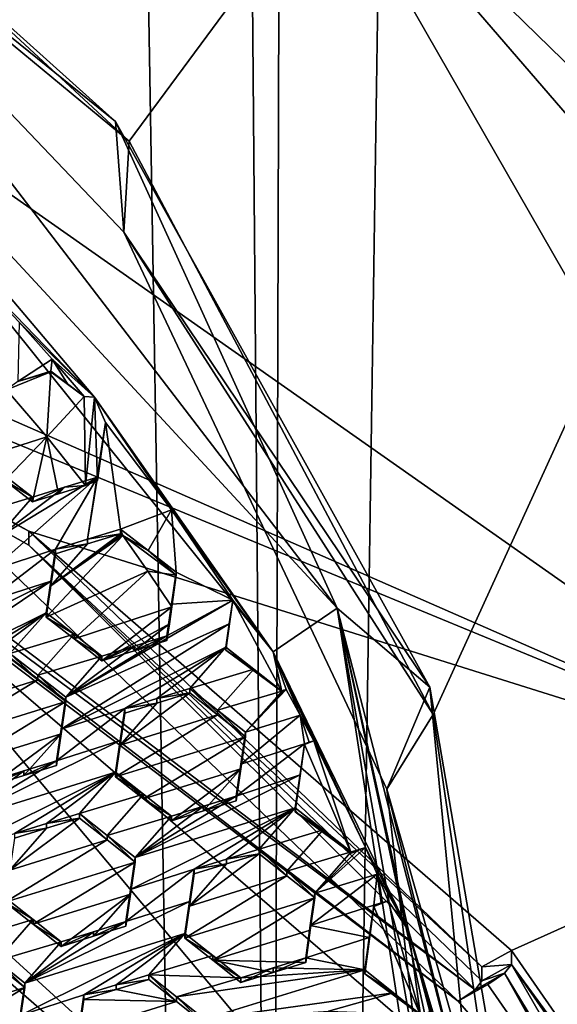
# Model space of a CAD drawing. Header units: metres. Extents: x -28 to 28, y -243 to 28.
# Tile 101 of 147: x 5.58 to 7.57, y -219.54 to -215.9. Entities that reach past the tile are written whole.
import ezdxf

# ---------------------------------------------------------------- set-up
doc = ezdxf.new("R2010")
doc.units = ezdxf.units.M
doc.layers.add('solid_10661043', color=7, linetype='CONTINUOUS')

msp = doc.modelspace()

# ---------------------------------------------------------------- linework, layer by layer
at = {"layer": 'solid_10661043'}
for points in [[(8.794792, -239.851074, 149.604797), (10.953245, -30.718777, 120.17012), (7.077552, -32.296108, 120.462379)], [(6.610481, -235.649948, 145.324188), (4.892302, -33.362179, 116.91967), (9.646918, -31.805536, 116.612808)], [(7.845077, -235.373337, 145.262558), (6.610481, -235.649948, 145.324188), (9.646918, -31.805536, 116.612808)], [(6.468189, -240.147827, 149.682373), (7.077552, -32.296108, 120.462379), (2.982663, -33.177189, 120.627808)], [(6.468189, -240.147827, 149.682373), (8.794792, -239.851074, 149.604797), (7.077552, -32.296108, 120.462379)], [(0, -240.141998, 149.723801), (6.468189, -240.147827, 149.682373), (2.982663, -33.177189, 120.627808)], [(6.610481, -235.649948, 145.324188), (3.305357, -235.757614, 145.381073), (4.892302, -33.362179, 116.91967)], [(5.708911, -53.593536, 99.810516), (10.023762, -216.251022, 124.748093), (5.645588, -212.603287, 123.56472)], [(10.576831, -150.320694, 115.010696), (10.023762, -216.251022, 124.748093), (5.708911, -53.593536, 99.810516)], [(5.986738, -216.350266, 134.333282), (11.453786, -208.963531, 132.502228), (4.209342, -214.705322, 133.84433)], [(7.110388, -218.467346, 134.931015), (11.453786, -208.963531, 132.502228), (5.986738, -216.350266, 134.333282)], [(7.458569, -220.826752, 135.572647), (11.453786, -208.963531, 132.502228), (7.110388, -218.467346, 134.931015)], [(7.458569, -220.826752, 135.572647), (11.355526, -223.03804, 136.270813), (11.453786, -208.963531, 132.502228)], [(4.424427, -212.05835, 129.854935), (4.42454, -211.786636, 130.869171), (9.322083, -216.100998, 132.025192)], [(9.322083, -216.100998, 132.025192), (4.42454, -211.786636, 130.869171), (6.759584, -212.236908, 130.989807)], [(9.081252, -215.989319, 127.440056), (3.468608, -212.050461, 126.384644), (5.826466, -212.550537, 126.774422)], [(3.468616, -212.348114, 125.273827), (3.468608, -212.050461, 126.384644), (9.081252, -215.989319, 127.440056)], [(4.424427, -212.05835, 129.854935), (9.322083, -216.100998, 132.025192), (9.322107, -216.372803, 131.010986)], [(4.424427, -212.05835, 129.854935), (9.322107, -216.372803, 131.010986), (9.081248, -215.122284, 130.675903)], [(9.959292, -216.189377, 129.969238), (6.759584, -212.236908, 130.989807), (5.75, -212.12352, 128.879807)], [(9.959292, -216.189377, 129.969238), (5.75, -212.12352, 128.879807), (9.081252, -215.32933, 129.903168)], [(9.322083, -216.100998, 132.025192), (6.759584, -212.236908, 130.989807), (10.937171, -217.791, 132.478027)], [(9.959292, -216.189377, 129.969238), (10.937171, -217.791, 132.478027), (6.759584, -212.236908, 130.989807)], [(3.468616, -212.348114, 125.273827), (9.081252, -215.989319, 127.440056), (9.081239, -216.286957, 126.329239)], [(3.468616, -212.348114, 125.273827), (9.081239, -216.286957, 126.329239), (9.655572, -215.883743, 126.221199)], [(10.091736, -216.670471, 127.878349), (5.826466, -212.550537, 126.774422), (7.053384, -213.010803, 126.538437)], [(9.081252, -215.989319, 127.440056), (5.826466, -212.550537, 126.774422), (10.091736, -216.670471, 127.878349)], [(7.200444, -212.815521, 126.486107), (5.645588, -212.603287, 123.56472), (10.023762, -216.251022, 124.748093)], [(11.412658, -218.80632, 128.091339), (7.053384, -213.010803, 126.538437), (7.200444, -212.815521, 126.486107)], [(7.200444, -212.815521, 126.486107), (10.023762, -216.251022, 124.748093), (10.395082, -216.788528, 124.908409)], [(7.200444, -212.815521, 126.486107), (10.395082, -216.788528, 124.908409), (10.740769, -217.352692, 125.08474)], [(7.200444, -212.815521, 126.486107), (10.740769, -217.352692, 125.08474), (11.650452, -218.731781, 128.071365)], [(11.412658, -218.80632, 128.091339), (7.200444, -212.815521, 126.486107), (11.650452, -218.731781, 128.071365)], [(10.091736, -216.670471, 127.878349), (7.053384, -213.010803, 126.538437), (11.412658, -218.80632, 128.091339)], [(4.138217, -214.664032, 133.710709), (3.987878, -215.088058, 131.753784), (6.754847, -218.075455, 132.554245)], [(4.138217, -214.664032, 133.710709), (6.754847, -218.075455, 132.554245), (5.935833, -216.277802, 134.143127)], [(4.377409, -215.020432, 133.923828), (4.138217, -214.664032, 133.710709), (5.935833, -216.277802, 134.143127)], [(5.986738, -216.350266, 134.333282), (4.209342, -214.705322, 133.84433), (4.377409, -215.020432, 133.923828)], [(6.575505, -215.061996, 117.909462), (8.696965, -218.756607, 118.191132), (3.321803, -214.984421, 117.180382)], [(3.605642, -216.5271, 117.593735), (3.321803, -214.984421, 117.180382), (8.696965, -218.756607, 118.191132)], [(5.967369, -216.686325, 134.406662), (4.377409, -215.020432, 133.923828), (5.935833, -216.277802, 134.143127)], [(5.986738, -216.350266, 134.333282), (4.377409, -215.020432, 133.923828), (5.967369, -216.686325, 134.406662)], [(6.575505, -215.061996, 117.909462), (10.975, -220.152939, 119.273575), (8.696965, -218.756607, 118.191132)], [(10.975, -219.346497, 122.283249), (10.975, -220.152939, 119.273575), (6.575505, -215.061996, 117.909462)], [(9.655572, -215.883743, 126.221199), (10.975, -219.346497, 122.283249), (6.575505, -215.061996, 117.909462)], [(6.518949, -218.236649, 130.216309), (6.754847, -218.075455, 132.554245), (3.987878, -215.088058, 131.753784)], [(5.858531, -217.295685, 129.964172), (6.518949, -218.236649, 130.216309), (3.987878, -215.088058, 131.753784)], [(5.053847, -216.46611, 129.741898), (5.858531, -217.295685, 129.964172), (3.987878, -215.088058, 131.753784)], [(5.935833, -216.277802, 134.143127), (6.754847, -218.075455, 132.554245), (7.098186, -218.366501, 134.702789)], [(5.967369, -216.686325, 134.406662), (5.935833, -216.277802, 134.143127), (7.098186, -218.366501, 134.702789)], [(7.110388, -218.467346, 134.931015), (5.986738, -216.350266, 134.333282), (5.967369, -216.686325, 134.406662)], [(5.580078, -217.019516, 129.890182), (5.858531, -217.295685, 129.964172), (5.053847, -216.46611, 129.741898)], [(3.605642, -216.5271, 117.593735), (8.696965, -218.756607, 118.191132), (3.572993, -216.644791, 117.625275)], [(5.615824, -217.790649, 117.932304), (3.572993, -216.644791, 117.625275), (8.696965, -218.756607, 118.191132)], [(5.615824, -217.790649, 117.932304), (3.572993, -216.696548, 117.432091), (3.572993, -216.644791, 117.625275)], [(7.264961, -219.484268, 118.106041), (3.565389, -216.742218, 117.371307), (3.572993, -216.696548, 117.432091)], [(5.615824, -217.842407, 117.73912), (7.264961, -219.484268, 118.106041), (3.572993, -216.696548, 117.432091)], [(5.615824, -217.790649, 117.932304), (5.615824, -217.842407, 117.73912), (3.572993, -216.696548, 117.432091)], [(6.938921, -218.743362, 134.979431), (5.967369, -216.686325, 134.406662), (7.098186, -218.366501, 134.702789)], [(7.110388, -218.467346, 134.931015), (5.967369, -216.686325, 134.406662), (6.938921, -218.743362, 134.979431)], [(5.554948, -217.944916, 117.663063), (3.565389, -216.742218, 117.371307), (7.202985, -219.526459, 118.08683)], [(7.264961, -219.484268, 118.106041), (7.202985, -219.526459, 118.08683), (3.565389, -216.742218, 117.371307)], [(5.701921, -217.155045, 129.926498), (5.580078, -217.019516, 129.890182), (5.575422, -217.237854, 130.002838)], [(5.701921, -217.155045, 129.926498), (5.858531, -217.295685, 129.964172), (5.580078, -217.019516, 129.890182)], [(5.701921, -217.155045, 129.926498), (5.575422, -217.237854, 130.002838), (5.697547, -217.199585, 129.950211)], [(5.701921, -217.155045, 129.926498), (5.697547, -217.199585, 129.950211), (5.758904, -217.24649, 129.957016)], [(5.701921, -217.155045, 129.926498), (5.820237, -217.293457, 129.963577), (5.858531, -217.295685, 129.964172)], [(5.701921, -217.155045, 129.926498), (5.758904, -217.24649, 129.957016), (5.820237, -217.293457, 129.963577)], [(5.697547, -217.20253, 129.939209), (5.532926, -217.268387, 129.956863), (5.681846, -217.442947, 130.003632)], [(5.575422, -217.237854, 130.002838), (5.532926, -217.268387, 129.956863), (5.697547, -217.20253, 129.939209)], [(5.575422, -217.237854, 130.002838), (5.697547, -217.20253, 129.939209), (5.697547, -217.199585, 129.950211)], [(5.697547, -217.20253, 129.939209), (5.681846, -217.442947, 130.003632), (5.820237, -217.293457, 129.963577)], [(5.820237, -217.293457, 129.963577), (5.758904, -217.24649, 129.957016), (5.697547, -217.199585, 129.950211)], [(5.697547, -217.20253, 129.939209), (5.820237, -217.293457, 129.963577), (5.697547, -217.199585, 129.950211)], [(5.681846, -217.442947, 130.003632), (5.532926, -217.268387, 129.956863), (5.423604, -217.524704, 130.116211)], [(5.820237, -217.293457, 129.963577), (5.681846, -217.442947, 130.003632), (5.824865, -217.62207, 130.051636)], [(5.820237, -217.293457, 129.963577), (5.824865, -217.62207, 130.051636), (5.858531, -217.295685, 129.964172)], [(5.869755, -217.604111, 130.046814), (5.858531, -217.295685, 129.964172), (5.824865, -217.62207, 130.051636)], [(6.143554, -217.711517, 130.075592), (6.518949, -218.236649, 130.216309), (5.858531, -217.295685, 129.964172)], [(5.898988, -217.389618, 129.989349), (5.858531, -217.295685, 129.964172), (5.869755, -217.604111, 130.046814)], [(5.898988, -217.389618, 129.989349), (6.143554, -217.711517, 130.075592), (5.858531, -217.295685, 129.964172)], [(5.898988, -217.389618, 129.989349), (5.869755, -217.590851, 130.096298), (5.832081, -217.820847, 130.218246)], [(5.898988, -217.389618, 129.989349), (5.832081, -217.820847, 130.218246), (5.953945, -217.782928, 130.16478)], [(5.884278, -217.490845, 130.043304), (5.869755, -217.590851, 130.096298), (5.898988, -217.389618, 129.989349)], [(5.884278, -217.490845, 130.043304), (5.898988, -217.389618, 129.989349), (5.869755, -217.604111, 130.046814)], [(5.898988, -217.389618, 129.989349), (5.953945, -217.782928, 130.16478), (6.143554, -217.711517, 130.075592)], [(5.681846, -217.442947, 130.003632), (5.423604, -217.524704, 130.116211), (5.526693, -217.603729, 130.126907)], [(5.681846, -217.442947, 130.003632), (5.526693, -217.603729, 130.126907), (5.629724, -217.682892, 130.136902)], [(5.725963, -217.652893, 130.094864), (5.681846, -217.442947, 130.003632), (5.629724, -217.682892, 130.136902)], [(5.725963, -217.652893, 130.094864), (5.824865, -217.62207, 130.051636), (5.681846, -217.442947, 130.003632)], [(5.884278, -217.490845, 130.043304), (5.869755, -217.604111, 130.046814), (5.869755, -217.590851, 130.096298)], [(5.392762, -217.737228, 130.303009), (5.629724, -217.66571, 130.201019), (5.526693, -217.586548, 130.190994)], [(5.478713, -217.934219, 130.37468), (5.713914, -217.857635, 130.270065), (5.869755, -217.590851, 130.096298)], [(5.478713, -217.934219, 130.37468), (5.869755, -217.590851, 130.096298), (5.495796, -217.816483, 130.312698)], [(5.495796, -217.816483, 130.312698), (5.869755, -217.590851, 130.096298), (5.747751, -217.628891, 130.149551)], [(5.526693, -217.603729, 130.126907), (5.526693, -217.586548, 130.190994), (5.629724, -217.66571, 130.201019)], [(5.629724, -217.682892, 130.136902), (5.526693, -217.603729, 130.126907), (5.629724, -217.66571, 130.201019)], [(5.832081, -217.820847, 130.218246), (5.869755, -217.590851, 130.096298), (5.713914, -217.857635, 130.270065)], [(5.747751, -217.628891, 130.149551), (5.869755, -217.590851, 130.096298), (5.824865, -217.62207, 130.051636)], [(5.869755, -217.604111, 130.046814), (5.824865, -217.62207, 130.051636), (5.869755, -217.590851, 130.096298)], [(5.495796, -217.816483, 130.312698), (5.747751, -217.628891, 130.149551), (5.629724, -217.66571, 130.201019)], [(5.747751, -217.628891, 130.149551), (5.629724, -217.682892, 130.136902), (5.629724, -217.66571, 130.201019)], [(5.747751, -217.628891, 130.149551), (5.725963, -217.652893, 130.094864), (5.629724, -217.682892, 130.136902)], [(5.747751, -217.628891, 130.149551), (5.824865, -217.62207, 130.051636), (5.725963, -217.652893, 130.094864)], [(5.392762, -217.737228, 130.303009), (5.495796, -217.816483, 130.312698), (5.629724, -217.66571, 130.201019)], [(6.143554, -217.711517, 130.075592), (5.953945, -217.782928, 130.16478), (6.056994, -217.862686, 130.172607)], [(6.143554, -217.711517, 130.075592), (6.056994, -217.862686, 130.172607), (6.160064, -217.942642, 130.179794)], [(6.143554, -217.711517, 130.075592), (6.369316, -218.04599, 130.165222), (6.518949, -218.236649, 130.216309)], [(6.143554, -217.711517, 130.075592), (6.160064, -217.942642, 130.179794), (6.369316, -218.04599, 130.165222)], [(8.294498, -221.862122, 118.712669), (4.587154, -218.484985, 116.326553), (4.838903, -217.740219, 117.608215)], [(4.838903, -217.740219, 117.608215), (7.202985, -219.526459, 118.08683), (8.010734, -220.470184, 118.339706)], [(8.294498, -221.862122, 118.712669), (4.838903, -217.740219, 117.608215), (8.010734, -220.470184, 118.339706)], [(4.838903, -217.740219, 117.608215), (5.554948, -217.944916, 117.663063), (7.202985, -219.526459, 118.08683)], [(7.39965, -219.339142, 118.347221), (5.615824, -217.790649, 117.932304), (8.696965, -218.756607, 118.191132)], [(7.290402, -219.40007, 118.363548), (5.615824, -217.842407, 117.73912), (5.615824, -217.790649, 117.932304)], [(7.39965, -219.339142, 118.347221), (7.290402, -219.40007, 118.363548), (5.615824, -217.790649, 117.932304)], [(5.953945, -217.80014, 130.10051), (5.832096, -217.838043, 130.154068), (5.696841, -217.99263, 130.267349)], [(5.958469, -217.803635, 130.100861), (5.953945, -217.80014, 130.10051), (5.696841, -217.99263, 130.267349)], [(5.953945, -217.782928, 130.16478), (5.832081, -217.820847, 130.218246), (5.953945, -217.80014, 130.10051)], [(5.832081, -217.820847, 130.218246), (5.832096, -217.838043, 130.154068), (5.953945, -217.80014, 130.10051)], [(5.953945, -217.782928, 130.16478), (5.958469, -217.803635, 130.100861), (5.962994, -217.807144, 130.101227)], [(6.056994, -217.862686, 130.172607), (5.953945, -217.782928, 130.16478), (5.962994, -217.807144, 130.101227)], [(5.953945, -217.782928, 130.16478), (5.953945, -217.80014, 130.10051), (5.958469, -217.803635, 130.100861)], [(-5.242968, -219.076813, 116.413437), (-2.986201, -217.817337, 116.075958), (6.472847, -220.265549, 116.731956)], [(-2.986201, -217.817337, 116.075958), (4.536256, -218.580582, 116.280472), (6.472847, -220.265549, 116.731956)], [(5.680003, -218.108932, 130.327454), (6.055059, -217.937943, 130.136261), (5.962994, -217.807144, 130.101227)], [(5.696841, -217.99263, 130.267349), (5.680003, -218.108932, 130.327454), (5.962994, -217.807144, 130.101227)], [(5.958469, -217.803635, 130.100861), (5.696841, -217.99263, 130.267349), (5.962994, -217.807144, 130.101227)], [(5.832096, -217.838043, 130.154068), (5.713914, -217.874817, 130.205978), (5.696841, -217.99263, 130.267349)], [(5.832081, -217.820847, 130.218246), (5.713914, -217.857635, 130.270065), (5.832096, -217.838043, 130.154068)], [(5.713914, -217.857635, 130.270065), (5.713914, -217.874817, 130.205978), (5.832096, -217.838043, 130.154068)], [(6.160064, -217.953201, 130.14035), (5.962994, -217.807144, 130.101227), (6.055059, -217.937943, 130.136261)], [(6.056994, -217.862686, 130.172607), (5.962994, -217.807144, 130.101227), (6.160064, -217.953201, 130.14035)], [(5.696841, -217.975479, 130.33136), (5.713914, -217.857635, 130.270065), (5.461884, -218.050293, 130.435349)], [(5.478713, -217.934219, 130.37468), (5.461884, -218.050293, 130.435349), (5.713914, -217.857635, 130.270065)], [(5.615824, -217.842407, 117.73912), (7.290402, -219.451828, 118.170364), (7.264961, -219.484268, 118.106041)], [(7.290402, -219.40007, 118.363548), (7.290402, -219.451828, 118.170364), (5.615824, -217.842407, 117.73912)], [(5.696841, -217.975479, 130.33136), (5.713914, -217.874817, 130.205978), (5.713914, -217.857635, 130.270065)], [(5.696841, -217.975479, 130.33136), (5.696841, -217.99263, 130.267349), (5.713914, -217.874817, 130.205978)], [(6.056994, -217.862686, 130.172607), (6.160064, -217.953201, 130.14035), (6.160064, -217.942642, 130.179794)], [(5.680003, -218.108932, 130.327454), (5.783038, -218.188904, 130.334473), (6.055059, -217.937943, 130.136261)], [(5.783038, -218.188904, 130.334473), (6.14405, -218.070709, 130.171844), (6.055059, -217.937943, 130.136261)], [(6.160064, -217.953201, 130.14035), (6.055059, -217.937943, 130.136261), (6.14405, -218.070709, 130.171844)], [(6.143014, -218.060654, 130.239731), (6.160064, -217.942642, 130.179794), (6.14405, -218.070709, 130.171844)], [(6.369316, -218.04599, 130.165222), (6.160064, -217.942642, 130.179794), (6.143014, -218.060654, 130.239731)], [(6.160064, -217.942642, 130.179794), (6.160064, -217.953201, 130.14035), (6.14405, -218.070709, 130.171844)], [(5.696841, -217.975479, 130.33136), (5.087926, -218.27594, 130.651703), (5.070844, -218.393906, 130.712784)], [(5.696841, -217.975479, 130.33136), (5.070844, -218.393906, 130.712784), (5.680003, -218.091797, 130.391403)], [(5.696841, -217.975479, 130.33136), (5.461884, -218.050293, 130.435349), (5.087926, -218.27594, 130.651703)], [(5.696841, -217.975479, 130.33136), (5.680003, -218.091797, 130.391403), (5.696841, -217.99263, 130.267349)], [(5.680003, -218.091797, 130.391403), (5.680003, -218.108932, 130.327454), (5.696841, -217.99263, 130.267349)], [(6.369316, -218.04599, 130.165222), (6.126153, -218.177475, 130.298584), (5.752194, -218.403275, 130.514435)], [(6.356746, -218.133148, 130.208847), (6.369316, -218.04599, 130.165222), (5.752194, -218.403275, 130.514435)], [(6.369316, -218.04599, 130.165222), (6.143014, -218.060654, 130.239731), (6.126153, -218.177475, 130.298584)], [(6.369316, -218.04599, 130.165222), (6.344271, -218.219711, 130.251892), (6.344271, -218.229752, 130.214462)], [(6.356746, -218.133148, 130.208847), (6.344271, -218.219711, 130.251892), (6.369316, -218.04599, 130.165222)], [(6.369316, -218.04599, 130.165222), (6.344271, -218.229752, 130.214462), (6.55039, -218.382523, 130.255386)], [(6.369316, -218.04599, 130.165222), (6.55039, -218.382523, 130.255386), (6.518949, -218.236649, 130.216309)], [(5.680003, -218.091797, 130.391403), (5.070844, -218.393906, 130.712784), (5.306044, -218.317474, 130.607666)], [(5.680003, -218.091797, 130.391403), (5.306044, -218.317474, 130.607666), (5.424272, -218.280746, 130.555557)], [(5.680003, -218.091797, 130.391403), (5.424272, -218.280746, 130.555557), (5.546075, -218.242889, 130.501862)], [(5.680003, -218.091797, 130.391403), (5.546075, -218.242889, 130.501862), (5.783038, -218.171753, 130.398453)], [(5.680003, -218.091797, 130.391403), (5.783038, -218.171753, 130.398453), (5.680003, -218.108932, 130.327454)], [(5.783038, -218.188904, 130.334473), (5.886122, -218.269089, 130.34082), (6.14405, -218.070709, 130.171844)], [(6.135075, -218.132858, 130.203262), (6.14405, -218.070709, 130.171844), (5.886122, -218.269089, 130.34082)], [(6.143014, -218.060654, 130.239731), (6.126153, -218.194687, 130.234375), (6.126153, -218.177475, 130.298584)], [(6.135075, -218.132858, 130.203262), (6.126153, -218.194687, 130.234375), (6.143014, -218.060654, 130.239731)], [(6.135075, -218.132858, 130.203262), (6.143014, -218.060654, 130.239731), (6.14405, -218.070709, 130.171844)], [(6.518949, -218.236649, 130.216309), (7.018829, -219.265778, 130.492065), (6.754847, -218.075455, 132.554245)], [(7.453771, -222.621933, 131.391342), (7.453771, -222.026657, 133.612976), (6.754847, -218.075455, 132.554245)], [(7.098186, -218.366501, 134.702789), (6.754847, -218.075455, 132.554245), (7.453771, -222.026657, 133.612976)], [(7.492071, -221.485764, 131.086899), (7.453771, -222.621933, 131.391342), (6.754847, -218.075455, 132.554245)], [(7.345889, -220.357773, 130.784668), (7.492071, -221.485764, 131.086899), (6.754847, -218.075455, 132.554245)], [(7.018829, -219.265778, 130.492065), (7.345889, -220.357773, 130.784668), (6.754847, -218.075455, 132.554245)], [(5.783038, -218.171753, 130.398453), (5.783038, -218.188904, 130.334473), (5.680003, -218.108932, 130.327454)], [(5.735148, -218.521545, 130.573273), (6.344271, -218.219711, 130.251892), (6.356746, -218.133148, 130.208847)], [(5.735148, -218.521545, 130.573273), (6.356746, -218.133148, 130.208847), (5.752194, -218.403275, 130.514435)], [(6.135075, -218.132858, 130.203262), (5.886122, -218.269089, 130.34082), (6.004658, -218.232346, 130.288269)], [(6.135075, -218.132858, 130.203262), (6.004658, -218.232346, 130.288269), (6.126153, -218.194687, 130.234375)], [(5.783038, -218.171753, 130.398453), (5.546075, -218.242889, 130.501862), (5.649096, -218.322952, 130.508499)], [(5.783038, -218.171753, 130.398453), (5.649096, -218.322952, 130.508499), (5.886122, -218.251938, 130.404831)], [(6.004671, -218.215164, 130.352356), (5.752194, -218.403275, 130.514435), (6.126153, -218.177475, 130.298584)], [(5.783038, -218.171753, 130.398453), (5.886122, -218.251938, 130.404831), (5.783038, -218.188904, 130.334473)], [(5.783038, -218.188904, 130.334473), (5.886122, -218.251938, 130.404831), (5.886122, -218.269089, 130.34082)], [(6.004658, -218.232346, 130.288269), (6.004671, -218.215164, 130.352356), (6.126153, -218.177475, 130.298584)], [(6.126153, -218.194687, 130.234375), (6.004658, -218.232346, 130.288269), (6.126153, -218.177475, 130.298584)], [(5.735148, -218.521545, 130.573273), (5.970312, -218.445572, 130.467484), (6.344271, -218.219711, 130.251892)], [(5.886122, -218.251938, 130.404831), (5.752194, -218.403275, 130.514435), (6.004671, -218.215164, 130.352356)], [(5.886122, -218.269089, 130.34082), (5.886122, -218.251938, 130.404831), (6.004671, -218.215164, 130.352356)], [(6.004658, -218.232346, 130.288269), (5.886122, -218.269089, 130.34082), (6.004671, -218.215164, 130.352356)], [(6.089057, -218.408783, 130.414749), (6.344271, -218.219711, 130.251892), (5.970312, -218.445572, 130.467484)], [(6.210343, -218.371216, 130.36087), (6.344271, -218.219711, 130.251892), (6.089057, -218.408783, 130.414749)], [(6.210343, -218.371216, 130.36087), (6.446918, -218.299973, 130.256668), (6.344271, -218.219711, 130.251892)], [(6.344271, -218.229752, 130.214462), (6.344271, -218.219711, 130.251892), (6.446918, -218.299973, 130.256668)], [(6.344271, -218.229752, 130.214462), (6.446918, -218.299973, 130.256668), (6.55039, -218.381058, 130.26088)], [(6.55039, -218.382523, 130.255386), (6.344271, -218.229752, 130.214462), (6.55039, -218.381058, 130.26088)], [(6.859992, -218.959137, 130.409897), (7.018829, -219.265778, 130.492065), (6.518949, -218.236649, 130.216309)], [(6.566619, -218.376022, 130.253647), (6.518949, -218.236649, 130.216309), (6.55039, -218.382523, 130.255386)], [(6.669116, -218.565033, 130.304291), (6.859992, -218.959137, 130.409897), (6.518949, -218.236649, 130.216309)], [(6.618574, -218.470123, 130.27887), (6.669116, -218.565033, 130.304291), (6.518949, -218.236649, 130.216309)], [(6.566619, -218.376022, 130.253647), (6.618574, -218.470123, 130.27887), (6.518949, -218.236649, 130.216309)], [(5.288973, -218.452576, 130.604446), (5.649096, -218.340057, 130.444672), (5.546075, -218.259995, 130.43808)], [(5.649096, -218.340057, 130.444672), (5.546075, -218.242889, 130.501862), (5.546075, -218.259995, 130.43808)], [(5.649096, -218.322952, 130.508499), (5.546075, -218.242889, 130.501862), (5.649096, -218.340057, 130.444672)], [(5.886122, -218.251938, 130.404831), (5.649096, -218.322952, 130.508499), (5.752194, -218.403275, 130.514435)], [(6.313307, -218.451843, 130.365219), (6.446918, -218.299973, 130.256668), (6.210343, -218.371216, 130.36087)], [(6.313307, -218.451843, 130.365219), (6.55039, -218.381058, 130.26088), (6.446918, -218.299973, 130.256668)], [(5.272132, -218.569183, 130.663528), (5.752194, -218.42038, 130.450577), (5.649096, -218.340057, 130.444672)], [(5.288973, -218.452576, 130.604446), (5.272132, -218.569183, 130.663528), (5.649096, -218.340057, 130.444672)], [(5.649096, -218.322952, 130.508499), (5.649096, -218.340057, 130.444672), (5.752194, -218.42038, 130.450577)], [(5.752194, -218.403275, 130.514435), (5.649096, -218.322952, 130.508499), (5.752194, -218.42038, 130.450577)], [(6.210343, -218.388412, 130.296692), (6.210343, -218.371216, 130.36087), (6.089057, -218.408783, 130.414749)], [(6.313307, -218.469055, 130.300995), (6.210343, -218.371216, 130.36087), (6.210343, -218.388412, 130.296692)], [(6.313307, -218.469055, 130.300995), (6.313307, -218.451843, 130.365219), (6.210343, -218.371216, 130.36087)], [(6.416462, -218.532791, 130.368958), (6.55039, -218.381058, 130.26088), (6.313307, -218.451843, 130.365219)], [(6.566619, -218.376022, 130.253647), (6.416462, -218.532791, 130.368958), (6.618574, -218.470123, 130.27887)], [(6.55852, -218.37854, 130.257263), (6.416462, -218.532791, 130.368958), (6.566619, -218.376022, 130.253647)], [(6.55852, -218.37854, 130.257263), (6.55039, -218.381058, 130.26088), (6.416462, -218.532791, 130.368958)], [(6.55852, -218.37854, 130.257263), (6.566619, -218.376022, 130.253647), (6.55039, -218.382523, 130.255386)], [(6.55852, -218.37854, 130.257263), (6.55039, -218.382523, 130.255386), (6.55039, -218.381058, 130.26088)], [(6.938921, -218.743362, 134.979431), (7.098186, -218.366501, 134.702789), (7.5, -220.705841, 135.329605)], [(7.098186, -218.366501, 134.702789), (7.453771, -222.026657, 133.612976), (7.5, -220.705841, 135.329605)], [(5.272132, -218.569183, 130.663528), (5.375129, -218.64949, 130.669189), (5.752194, -218.42038, 130.450577)], [(5.375129, -218.64949, 130.669189), (5.735148, -218.538635, 130.509476), (5.752194, -218.42038, 130.450577)], [(5.752194, -218.403275, 130.514435), (5.752194, -218.42038, 130.450577), (5.735148, -218.538635, 130.509476)], [(5.735148, -218.521545, 130.573273), (5.752194, -218.403275, 130.514435), (5.735148, -218.538635, 130.509476)], [(5.953274, -218.5811, 130.461716), (6.210343, -218.388412, 130.296692), (6.089068, -218.425949, 130.350662)], [(5.953274, -218.5811, 130.461716), (6.313307, -218.469055, 130.300995), (6.210343, -218.388412, 130.296692)], [(6.089068, -218.425949, 130.350662), (6.089057, -218.408783, 130.414749), (5.970312, -218.445572, 130.467484)], [(6.089068, -218.425949, 130.350662), (6.210343, -218.388412, 130.296692), (6.089057, -218.408783, 130.414749)], [(5.953274, -218.563965, 130.52565), (5.970312, -218.445572, 130.467484), (5.718283, -218.638702, 130.630997)], [(5.735148, -218.521545, 130.573273), (5.718283, -218.638702, 130.630997), (5.970312, -218.445572, 130.467484)], [(5.953274, -218.5811, 130.461716), (6.089068, -218.425949, 130.350662), (5.970312, -218.462723, 130.403488)], [(5.953274, -218.563965, 130.52565), (5.970312, -218.462723, 130.403488), (5.970312, -218.445572, 130.467484)], [(5.970312, -218.462723, 130.403488), (6.089068, -218.425949, 130.350662), (5.970312, -218.445572, 130.467484)], [(6.416462, -218.550003, 130.304703), (6.416462, -218.532791, 130.368958), (6.313307, -218.451843, 130.365219)], [(6.313307, -218.469055, 130.300995), (6.416462, -218.550003, 130.304703), (6.313307, -218.451843, 130.365219)], [(4.587154, -218.484985, 116.326553), (7.862965, -222.392441, 117.373558), (4.536256, -218.580582, 116.280472)], [(8.294498, -221.862122, 118.712669), (7.862965, -222.392441, 117.373558), (4.587154, -218.484985, 116.326553)], [(5.9364, -218.698471, 130.51889), (6.416462, -218.550003, 130.304703), (6.313307, -218.469055, 130.300995)], [(5.953274, -218.5811, 130.461716), (5.9364, -218.698471, 130.51889), (6.313307, -218.469055, 130.300995)], [(5.953274, -218.5811, 130.461716), (5.970312, -218.462723, 130.403488), (5.953274, -218.563965, 130.52565)], [(6.399443, -218.651382, 130.425812), (6.63458, -218.575714, 130.319702), (6.618574, -218.470123, 130.27887)], [(6.399443, -218.651382, 130.425812), (6.618574, -218.470123, 130.27887), (6.416462, -218.532791, 130.368958)], [(6.618574, -218.470123, 130.27887), (6.63458, -218.575714, 130.319702), (6.651823, -218.570374, 130.312012)], [(6.618574, -218.470123, 130.27887), (6.651823, -218.570374, 130.312012), (6.669116, -218.565033, 130.304291)], [(7.458569, -220.826752, 135.572647), (7.110388, -218.467346, 134.931015), (6.938921, -218.743362, 134.979431)], [(5.735148, -218.521545, 130.573273), (5.735148, -218.538635, 130.509476), (5.718283, -218.655792, 130.567261)], [(5.735148, -218.521545, 130.573273), (5.718283, -218.655792, 130.567261), (5.718283, -218.638702, 130.630997)], [(5.953274, -218.563965, 130.52565), (5.718283, -218.638702, 130.630997), (5.344324, -218.864655, 130.846252)], [(5.953274, -218.563965, 130.52565), (5.344324, -218.864655, 130.846252), (5.9364, -218.681366, 130.582748)], [(5.375129, -218.64949, 130.669189), (5.478251, -218.730087, 130.674118), (5.735148, -218.538635, 130.509476)], [(5.478251, -218.730087, 130.674118), (5.596958, -218.693344, 130.621277), (5.735148, -218.538635, 130.509476)], [(5.596958, -218.693344, 130.621277), (5.718283, -218.655792, 130.567261), (5.735148, -218.538635, 130.509476)], [(6.03933, -218.779343, 130.522217), (6.416462, -218.550003, 130.304703), (5.9364, -218.698471, 130.51889)], [(5.953274, -218.5811, 130.461716), (5.953274, -218.563965, 130.52565), (5.9364, -218.681366, 130.582748)], [(6.399443, -218.668594, 130.361618), (6.416462, -218.550003, 130.304703), (6.03933, -218.779343, 130.522217)], [(6.399443, -218.668594, 130.361618), (6.416462, -218.532791, 130.368958), (6.416462, -218.550003, 130.304703)], [(6.399443, -218.668594, 130.361618), (6.399443, -218.651382, 130.425812), (6.416462, -218.532791, 130.368958)], [(6.63458, -218.578842, 130.307999), (6.669116, -218.565033, 130.304291), (6.651823, -218.570374, 130.312012)], [(6.669116, -218.565033, 130.304291), (6.63458, -218.578842, 130.307999), (6.806788, -218.980423, 130.415604)], [(6.669116, -218.565033, 130.304291), (6.806788, -218.980423, 130.415604), (6.859992, -218.959137, 130.409897)], [(7.862965, -222.392441, 117.373558), (6.472847, -220.265549, 116.731956), (4.536256, -218.580582, 116.280472)], [(5.953274, -218.5811, 130.461716), (5.9364, -218.681366, 130.582748), (5.9364, -218.698471, 130.51889)], [(6.382551, -218.769241, 130.48175), (6.618122, -218.690552, 130.37413), (6.63458, -218.575714, 130.319702)], [(6.399443, -218.651382, 130.425812), (6.382551, -218.769241, 130.48175), (6.63458, -218.575714, 130.319702)], [(6.63458, -218.578842, 130.307999), (6.618122, -218.690552, 130.37413), (6.600668, -218.812469, 130.431351)], [(6.600668, -218.827652, 130.374664), (6.63458, -218.578842, 130.307999), (6.600668, -218.812469, 130.431351)], [(6.806788, -218.980423, 130.415604), (6.63458, -218.578842, 130.307999), (6.600668, -218.827652, 130.374664)], [(6.63458, -218.578842, 130.307999), (6.63458, -218.575714, 130.319702), (6.618122, -218.690552, 130.37413)], [(6.651823, -218.570374, 130.312012), (6.63458, -218.575714, 130.319702), (6.63458, -218.578842, 130.307999)], [(5.59697, -218.676285, 130.684906), (5.344324, -218.864655, 130.846252), (5.718283, -218.638702, 130.630997)], [(5.718283, -218.638702, 130.630997), (5.718283, -218.655792, 130.567261), (5.596958, -218.693344, 130.621277)], [(5.59697, -218.676285, 130.684906), (5.718283, -218.638702, 130.630997), (5.596958, -218.693344, 130.621277)], [(6.399443, -218.668594, 130.361618), (6.03933, -218.779343, 130.522217), (6.142519, -218.860596, 130.524902)], [(6.399443, -218.668594, 130.361618), (6.142519, -218.860596, 130.524902), (6.261768, -218.823746, 130.471603)], [(6.399443, -218.668594, 130.361618), (6.261768, -218.823746, 130.471603), (6.382551, -218.786423, 130.417603)], [(6.399443, -218.651382, 130.425812), (6.382551, -218.786423, 130.417603), (6.382551, -218.769241, 130.48175)], [(6.399443, -218.668594, 130.361618), (6.382551, -218.786423, 130.417603), (6.399443, -218.651382, 130.425812)], [(5.9364, -218.681366, 130.582748), (5.344324, -218.864655, 130.846252), (5.327287, -218.983231, 130.903717)], [(5.9364, -218.681366, 130.582748), (5.327287, -218.983231, 130.903717), (5.562442, -218.90741, 130.797623)], [(5.59697, -218.676285, 130.684906), (5.478251, -218.713058, 130.737656), (5.344324, -218.864655, 130.846252)], [(5.59697, -218.676285, 130.684906), (5.596958, -218.693344, 130.621277), (5.478251, -218.730087, 130.674118)], [(5.59697, -218.676285, 130.684906), (5.478251, -218.730087, 130.674118), (5.478251, -218.713058, 130.737656)], [(5.681424, -218.87059, 130.744614), (5.9364, -218.681366, 130.582748), (5.562442, -218.90741, 130.797623)], [(5.681424, -218.87059, 130.744614), (5.802473, -218.833145, 130.690659), (5.9364, -218.681366, 130.582748)], [(5.9364, -218.681366, 130.582748), (5.802473, -218.833145, 130.690659), (6.03933, -218.762222, 130.586121)], [(5.9364, -218.698471, 130.51889), (5.9364, -218.681366, 130.582748), (6.03933, -218.762222, 130.586121)], [(6.03933, -218.779343, 130.522217), (5.9364, -218.698471, 130.51889), (6.03933, -218.762222, 130.586121)], [(6.008592, -218.995529, 130.695724), (6.600668, -218.812469, 130.431351), (6.618122, -218.690552, 130.37413)], [(6.382551, -218.769241, 130.48175), (6.008592, -218.995529, 130.695724), (6.618122, -218.690552, 130.37413)], [(7.200301, -220.990875, 135.587372), (6.938921, -218.743362, 134.979431), (7.5, -220.705841, 135.329605)], [(7.458569, -220.826752, 135.572647), (6.938921, -218.743362, 134.979431), (7.200301, -220.990875, 135.587372)], [(6.03933, -218.762222, 130.586121), (5.802473, -218.833145, 130.690659), (5.905371, -218.914124, 130.693512)], [(6.03933, -218.762222, 130.586121), (5.905371, -218.914124, 130.693512), (6.142519, -218.84346, 130.588852)], [(6.261775, -218.80658, 130.535645), (6.008592, -218.995529, 130.695724), (6.382551, -218.769241, 130.48175)], [(6.03933, -218.779343, 130.522217), (6.03933, -218.762222, 130.586121), (6.142519, -218.84346, 130.588852)], [(6.03933, -218.779343, 130.522217), (6.142519, -218.84346, 130.588852), (6.142519, -218.860596, 130.524902)], [(6.261768, -218.823746, 130.471603), (6.261775, -218.80658, 130.535645), (6.382551, -218.769241, 130.48175)], [(6.382551, -218.786423, 130.417603), (6.261768, -218.823746, 130.471603), (6.382551, -218.769241, 130.48175)], [(8.097337, -220.344254, 118.616539), (7.39965, -219.339142, 118.347221), (8.696965, -218.756607, 118.191132)], [(5.991582, -219.114456, 130.751083), (6.600668, -218.812469, 130.431351), (6.008592, -218.995529, 130.695724)], [(5.991582, -219.114456, 130.751083), (6.22671, -219.038895, 130.644852), (6.600668, -218.812469, 130.431351)], [(6.142519, -218.84346, 130.588852), (6.008592, -218.995529, 130.695724), (6.261775, -218.80658, 130.535645)], [(6.142519, -218.860596, 130.524902), (6.142519, -218.84346, 130.588852), (6.261775, -218.80658, 130.535645)], [(6.261768, -218.823746, 130.471603), (6.142519, -218.860596, 130.524902), (6.261775, -218.80658, 130.535645)], [(6.346262, -219.001938, 130.591431), (6.600668, -218.812469, 130.431351), (6.22671, -219.038895, 130.644852)], [(6.346262, -219.001938, 130.591431), (6.466741, -218.964691, 130.537613), (6.600668, -218.812469, 130.431351)], [(6.703385, -218.893677, 130.432785), (6.600668, -218.812469, 130.431351), (6.466741, -218.964691, 130.537613)], [(6.703385, -218.893677, 130.432785), (6.600668, -218.827652, 130.374664), (6.600668, -218.812469, 130.431351)], [(5.802473, -218.85022, 130.626953), (5.681435, -218.887634, 130.680984), (5.545413, -219.043121, 130.790909)], [(5.905371, -218.931198, 130.629745), (5.802473, -218.85022, 130.626953), (5.545413, -219.043121, 130.790909)], [(5.681424, -218.87059, 130.744614), (5.802473, -218.85022, 130.626953), (5.802473, -218.833145, 130.690659)], [(5.681424, -218.87059, 130.744614), (5.681435, -218.887634, 130.680984), (5.802473, -218.85022, 130.626953)], [(5.802473, -218.833145, 130.690659), (5.802473, -218.85022, 130.626953), (5.905371, -218.931198, 130.629745)], [(5.905371, -218.914124, 130.693512), (5.802473, -218.833145, 130.690659), (5.905371, -218.931198, 130.629745)], [(6.142519, -218.84346, 130.588852), (5.905371, -218.914124, 130.693512), (6.008592, -218.995529, 130.695724)], [(6.806788, -218.980423, 130.415604), (6.600668, -218.827652, 130.374664), (6.806788, -218.975586, 130.43367)], [(6.703385, -218.893677, 130.432785), (6.806788, -218.975586, 130.43367), (6.600668, -218.827652, 130.374664)], [(5.681435, -218.887634, 130.680984), (5.562442, -218.924438, 130.7341), (5.545413, -219.043121, 130.790909)], [(5.681424, -218.87059, 130.744614), (5.562442, -218.90741, 130.797623), (5.681435, -218.887634, 130.680984)], [(5.562442, -218.90741, 130.797623), (5.562442, -218.924438, 130.7341), (5.681435, -218.887634, 130.680984)], [(5.905371, -218.914124, 130.693512), (5.905371, -218.931198, 130.629745), (6.008592, -219.012619, 130.631912)], [(6.008592, -218.995529, 130.695724), (5.905371, -218.914124, 130.693512), (6.008592, -219.012619, 130.631912)], [(6.703385, -218.893677, 130.432785), (6.466741, -218.964691, 130.537613), (6.569574, -219.046127, 130.538544)], [(6.703385, -218.893677, 130.432785), (6.569574, -219.046127, 130.538544), (6.806788, -218.975586, 130.43367)], [(5.905371, -218.931198, 130.629745), (5.545413, -219.043121, 130.790909), (5.52853, -219.16095, 130.846634)], [(6.008592, -219.012619, 130.631912), (5.905371, -218.931198, 130.629745), (5.52853, -219.16095, 130.846634)], [(6.346262, -219.001938, 130.591431), (6.466741, -218.981873, 130.47348), (6.466741, -218.964691, 130.537613)], [(6.569574, -219.063324, 130.47435), (6.569574, -219.046127, 130.538544), (6.466741, -218.964691, 130.537613)], [(6.466741, -218.981873, 130.47348), (6.569574, -219.063324, 130.47435), (6.466741, -218.964691, 130.537613)], [(6.833396, -218.967361, 130.421783), (6.67286, -219.128082, 130.538895), (6.859992, -218.959137, 130.409897)], [(6.902834, -219.057007, 130.436127), (6.859992, -218.959137, 130.409897), (6.67286, -219.128082, 130.538895)], [(6.833396, -218.967361, 130.421783), (6.859992, -218.959137, 130.409897), (6.806788, -218.980423, 130.415604)], [(6.902834, -219.057007, 130.436127), (7.018829, -219.265778, 130.492065), (6.859992, -218.959137, 130.409897)], [(6.008592, -218.995529, 130.695724), (6.008592, -219.012619, 130.631912), (5.991582, -219.131546, 130.687332)], [(5.991582, -219.114456, 130.751083), (6.008592, -218.995529, 130.695724), (5.991582, -219.131546, 130.687332)], [(6.209705, -219.175064, 130.635696), (6.569574, -219.063324, 130.47435), (6.466741, -218.981873, 130.47348)], [(6.209705, -219.175064, 130.635696), (6.466741, -218.981873, 130.47348), (6.346266, -219.019089, 130.52739)], [(6.346266, -219.019089, 130.52739), (6.346262, -219.001938, 130.591431), (6.22671, -219.038895, 130.644852)], [(6.346266, -219.019089, 130.52739), (6.466741, -218.981873, 130.47348), (6.346262, -219.001938, 130.591431)], [(6.569574, -219.046127, 130.538544), (6.67286, -219.128082, 130.538895), (6.806788, -218.975586, 130.43367)], [(6.833396, -218.967361, 130.421783), (6.806788, -218.975586, 130.43367), (6.67286, -219.128082, 130.538895)], [(6.833396, -218.967361, 130.421783), (6.806788, -218.980423, 130.415604), (6.806788, -218.975586, 130.43367)], [(6.008592, -219.012619, 130.631912), (5.52853, -219.16095, 130.846634), (5.631372, -219.242203, 130.848282)], [(5.991582, -219.131546, 130.687332), (6.008592, -219.012619, 130.631912), (5.631372, -219.242203, 130.848282)], [(6.209705, -219.175064, 130.635696), (6.346266, -219.019089, 130.52739), (6.22671, -219.056015, 130.580902)], [(6.22671, -219.056015, 130.580902), (6.346266, -219.019089, 130.52739), (6.22671, -219.038895, 130.644852)], [(5.991582, -219.114456, 130.751083), (5.97468, -219.232773, 130.805511), (6.22671, -219.038895, 130.644852)], [(6.209705, -219.157944, 130.699585), (6.22671, -219.038895, 130.644852), (5.97468, -219.232773, 130.805511)], [(6.569574, -219.063324, 130.47435), (6.192798, -219.293564, 130.689606), (6.67286, -219.145294, 130.47467)], [(6.209705, -219.175064, 130.635696), (6.192798, -219.293564, 130.689606), (6.569574, -219.063324, 130.47435)], [(6.209705, -219.157944, 130.699585), (6.22671, -219.056015, 130.580902), (6.22671, -219.038895, 130.644852)], [(6.209705, -219.175064, 130.635696), (6.22671, -219.056015, 130.580902), (6.209705, -219.157944, 130.699585)], [(6.569574, -219.046127, 130.538544), (6.67286, -219.145294, 130.47467), (6.67286, -219.128082, 130.538895)], [(6.569574, -219.063324, 130.47435), (6.67286, -219.145294, 130.47467), (6.569574, -219.046127, 130.538544)], [(6.902834, -219.057007, 130.436127), (6.67286, -219.128082, 130.538895), (6.655868, -219.24736, 130.592453)], [(6.890978, -219.171906, 130.486282), (6.902834, -219.057007, 130.436127), (6.655868, -219.24736, 130.592453)], [(6.917587, -219.163696, 130.474396), (6.902834, -219.057007, 130.436127), (6.890978, -219.171906, 130.486282)], [(6.902834, -219.057007, 130.436127), (6.944182, -219.155472, 130.462509), (7.018829, -219.265778, 130.492065)], [(6.917587, -219.163696, 130.474396), (6.944182, -219.155472, 130.462509), (6.902834, -219.057007, 130.436127)], [(-5.242968, -219.076813, 116.413437), (8.043475, -227.407623, 118.645668), (-8.043475, -223.244019, 117.530037)], [(-5.242968, -219.076813, 116.413437), (7.775297, -222.446243, 117.316269), (8.043475, -227.407623, 118.645668)], [(-5.242968, -219.076813, 116.413437), (6.472847, -220.265549, 116.731956), (7.775297, -222.446243, 117.316269)], [(5.394603, -219.296112, 131.016556), (5.631372, -219.225204, 130.911743), (5.52853, -219.143967, 130.910049)], [(5.52853, -219.16095, 130.846634), (5.52853, -219.143967, 130.910049), (5.631372, -219.225204, 130.911743)], [(5.991582, -219.131546, 130.687332), (5.631372, -219.242203, 130.848282), (5.73465, -219.32399, 130.849274)], [(5.991582, -219.131546, 130.687332), (5.73465, -219.32399, 130.849274), (5.854352, -219.287018, 130.795685)], [(5.991582, -219.131546, 130.687332), (5.854352, -219.287018, 130.795685), (5.97468, -219.249847, 130.741821)], [(5.991582, -219.114456, 130.751083), (5.97468, -219.249847, 130.741821), (5.97468, -219.232773, 130.805511)], [(5.991582, -219.114456, 130.751083), (5.991582, -219.131546, 130.687332), (5.97468, -219.249847, 130.741821)], [(6.67286, -219.145294, 130.47467), (6.192798, -219.293564, 130.689606), (6.295568, -219.375275, 130.689346)], [(6.67286, -219.145294, 130.47467), (6.295568, -219.375275, 130.689346), (6.655868, -219.264557, 130.528275)], [(6.655868, -219.264557, 130.528275), (6.655868, -219.24736, 130.592453), (6.67286, -219.128082, 130.538895)], [(6.67286, -219.145294, 130.47467), (6.655868, -219.264557, 130.528275), (6.67286, -219.128082, 130.538895)], [(5.631372, -219.242203, 130.848282), (5.52853, -219.16095, 130.846634), (5.631372, -219.225204, 130.911743)], [(6.209705, -219.157944, 130.699585), (5.97468, -219.232773, 130.805511), (5.600722, -219.459457, 131.018051)], [(6.209705, -219.157944, 130.699585), (5.600722, -219.459457, 131.018051), (6.192798, -219.276459, 130.753448)], [(6.209705, -219.175064, 130.635696), (6.209705, -219.157944, 130.699585), (6.192798, -219.276459, 130.753448)], [(6.209705, -219.175064, 130.635696), (6.192798, -219.276459, 130.753448), (6.192798, -219.293564, 130.689606)], [(6.873965, -219.291473, 130.539383), (6.890978, -219.171906, 130.486282), (6.655868, -219.24736, 130.592453)], [(6.890978, -219.176758, 130.468201), (6.857067, -219.425568, 130.534882), (7.063186, -219.578339, 130.575806)], [(6.857067, -219.41037, 130.591553), (6.857067, -219.425568, 130.534882), (6.890978, -219.176758, 130.468201)], [(6.857067, -219.41037, 130.591553), (6.890978, -219.176758, 130.468201), (6.873965, -219.291473, 130.539383)], [(6.873965, -219.291473, 130.539383), (6.890978, -219.176758, 130.468201), (6.890978, -219.171906, 130.486282)], [(6.944182, -219.155472, 130.462509), (6.890978, -219.176758, 130.468201), (7.063186, -219.578339, 130.575806)], [(6.917587, -219.163696, 130.474396), (6.890978, -219.176758, 130.468201), (6.944182, -219.155472, 130.462509)], [(6.917587, -219.163696, 130.474396), (6.890978, -219.171906, 130.486282), (6.890978, -219.176758, 130.468201)], [(6.944182, -219.155472, 130.462509), (7.063186, -219.578339, 130.575806), (7.018829, -219.265778, 130.492065)], [(5.497397, -219.377487, 131.017639), (5.631372, -219.225204, 130.911743), (5.394603, -219.296112, 131.016556)], [(5.497397, -219.377487, 131.017639), (5.73465, -219.306976, 130.912781), (5.631372, -219.225204, 130.911743)], [(5.600722, -219.459457, 131.018051), (5.97468, -219.232773, 130.805511), (5.854352, -219.269974, 130.859283)], [(5.631372, -219.242203, 130.848282), (5.631372, -219.225204, 130.911743), (5.73465, -219.306976, 130.912781)], [(5.631372, -219.242203, 130.848282), (5.73465, -219.306976, 130.912781), (5.73465, -219.32399, 130.849274)], [(5.854352, -219.287018, 130.795685), (5.854352, -219.269974, 130.859283), (5.97468, -219.232773, 130.805511)], [(5.97468, -219.249847, 130.741821), (5.854352, -219.287018, 130.795685), (5.97468, -219.232773, 130.805511)], [(6.655868, -219.24736, 130.592453), (6.638948, -219.383453, 130.581085), (6.638948, -219.366272, 130.645218)], [(6.873965, -219.291473, 130.539383), (6.655868, -219.24736, 130.592453), (6.638948, -219.366272, 130.645218)], [(6.655868, -219.264557, 130.528275), (6.638948, -219.383453, 130.581085), (6.655868, -219.24736, 130.592453)], [(5.583724, -219.578781, 131.071579), (6.192798, -219.276459, 130.753448), (5.600722, -219.459457, 131.018051)], [(5.583724, -219.578781, 131.071579), (5.81884, -219.503296, 130.965378), (6.192798, -219.276459, 130.753448)], [(5.600722, -219.459457, 131.018051), (5.854352, -219.269974, 130.859283), (5.73465, -219.306976, 130.912781)], [(5.73465, -219.32399, 130.849274), (5.73465, -219.306976, 130.912781), (5.854352, -219.269974, 130.859283)], [(5.854352, -219.287018, 130.795685), (5.73465, -219.32399, 130.849274), (5.854352, -219.269974, 130.859283)], [(5.938542, -219.466293, 130.911896), (6.192798, -219.276459, 130.753448), (5.81884, -219.503296, 130.965378)], [(6.058871, -219.429108, 130.858124), (6.192798, -219.276459, 130.753448), (5.938542, -219.466293, 130.911896)], [(6.058871, -219.429108, 130.858124), (6.295568, -219.358154, 130.753235), (6.192798, -219.276459, 130.753448)], [(6.192798, -219.293564, 130.689606), (6.192798, -219.276459, 130.753448), (6.295568, -219.358154, 130.753235)], [(6.655868, -219.264557, 130.528275), (6.295568, -219.375275, 130.689346), (6.638948, -219.383453, 130.581085)], [(6.857067, -219.41037, 130.591553), (6.873965, -219.291473, 130.539383), (6.638948, -219.366272, 130.645218)], [(7.16361, -219.768173, 130.626678), (7.345889, -220.357773, 130.784668), (7.018829, -219.265778, 130.492065)], [(7.1314, -219.66597, 130.599289), (7.16361, -219.768173, 130.626678), (7.018829, -219.265778, 130.492065)], [(7.097722, -219.564514, 130.572113), (7.018829, -219.265778, 130.492065), (7.063186, -219.578339, 130.575806)], [(7.1314, -219.66597, 130.599289), (7.018829, -219.265778, 130.492065), (7.097722, -219.564514, 130.572113)], [(5.600722, -219.459457, 131.018051), (5.73465, -219.306976, 130.912781), (5.497397, -219.377487, 131.017639)], [(6.295568, -219.375275, 130.689346), (6.192798, -219.293564, 130.689606), (6.295568, -219.358154, 130.753235)], [(6.058871, -219.429108, 130.858124), (6.398918, -219.44046, 130.752441), (6.295568, -219.358154, 130.753235)], [(6.295568, -219.375275, 130.689346), (6.295568, -219.358154, 130.753235), (6.398918, -219.44046, 130.752441)], [(7.39965, -219.3909, 118.154037), (7.290402, -219.40007, 118.363548), (7.39965, -219.339142, 118.347221)], [(7.39965, -219.3909, 118.154037), (7.39965, -219.339142, 118.347221), (8.097337, -220.344254, 118.616539)], [(5.12066, -219.62471, 131.169632), (5.600722, -219.47644, 130.954697), (5.497396, -219.394455, 130.95433)], [(5.497397, -219.377487, 131.017639), (5.497396, -219.394455, 130.95433), (5.600722, -219.47644, 130.954697)], [(5.600722, -219.459457, 131.018051), (5.497397, -219.377487, 131.017639), (5.600722, -219.47644, 130.954697)], [(6.295568, -219.375275, 130.689346), (6.398918, -219.44046, 130.752441), (6.398918, -219.457596, 130.688507)], [(6.295568, -219.375275, 130.689346), (6.398918, -219.457596, 130.688507), (6.51847, -219.42067, 130.634995)], [(6.295568, -219.375275, 130.689346), (6.51847, -219.42067, 130.634995), (6.638948, -219.383453, 130.581085)], [(6.51847, -219.42067, 130.634995), (6.518474, -219.403503, 130.699036), (6.638948, -219.366272, 130.645218)], [(6.638948, -219.383453, 130.581085), (6.51847, -219.42067, 130.634995), (6.638948, -219.366272, 130.645218)], [(6.857067, -219.41037, 130.591553), (6.638948, -219.366272, 130.645218), (6.518474, -219.403503, 130.699036)], [(7.39965, -219.3909, 118.154037), (7.290402, -219.451828, 118.170364), (7.290402, -219.40007, 118.363548)], [(7.37421, -219.42334, 118.089714), (7.290402, -219.451828, 118.170364), (7.39965, -219.3909, 118.154037)], [(7.37421, -219.42334, 118.089714), (7.39965, -219.3909, 118.154037), (8.62421, -221.514633, 118.65007)], [(7.39965, -219.3909, 118.154037), (8.097337, -220.344254, 118.616539), (8.097338, -220.396011, 118.423355)], [(7.39965, -219.3909, 118.154037), (8.097338, -220.396011, 118.423355), (8.62421, -221.514633, 118.65007)], [(6.058871, -219.429108, 130.858124), (5.938542, -219.466293, 130.911896), (6.058871, -219.446182, 130.794418)], [(6.058871, -219.429108, 130.858124), (6.058871, -219.446182, 130.794418), (6.16159, -219.528, 130.793564)], [(6.16159, -219.510925, 130.857315), (6.058871, -219.429108, 130.858124), (6.16159, -219.528, 130.793564)], [(6.16159, -219.510925, 130.857315), (6.398918, -219.44046, 130.752441), (6.058871, -219.429108, 130.858124)], [(6.16159, -219.510925, 130.857315), (6.857067, -219.41037, 130.591553), (6.398918, -219.44046, 130.752441)], [(6.16159, -219.510925, 130.857315), (6.26499, -219.59343, 130.855927), (6.857067, -219.41037, 130.591553)], [(6.963163, -219.495148, 130.589722), (6.857067, -219.41037, 130.591553), (6.26499, -219.59343, 130.855927)], [(6.518474, -219.403503, 130.699036), (6.398918, -219.44046, 130.752441), (6.857067, -219.41037, 130.591553)], [(6.398918, -219.457596, 130.688507), (6.398918, -219.44046, 130.752441), (6.518474, -219.403503, 130.699036)], [(6.51847, -219.42067, 130.634995), (6.398918, -219.457596, 130.688507), (6.518474, -219.403503, 130.699036)], [(6.963163, -219.495148, 130.589722), (6.857067, -219.425568, 130.534882), (6.857067, -219.41037, 130.591553)], [(6.857067, -219.425568, 130.534882), (7.063186, -219.575195, 130.587509), (7.063186, -219.578339, 130.575806)], [(6.963163, -219.495148, 130.589722), (7.063186, -219.575195, 130.587509), (6.857067, -219.425568, 130.534882)], [(7.37421, -219.42334, 118.089714), (7.312254, -219.465515, 118.070503), (7.264961, -219.484268, 118.106041)], [(7.37421, -219.42334, 118.089714), (7.264961, -219.484268, 118.106041), (7.290402, -219.451828, 118.170364)], [(7.37421, -219.42334, 118.089714), (8.010734, -220.470184, 118.339706), (7.312254, -219.465515, 118.070503)], [(7.37421, -219.42334, 118.089714), (8.562254, -221.556808, 118.630867), (8.010734, -220.470184, 118.339706)], [(7.37421, -219.42334, 118.089714), (8.62421, -221.514633, 118.65007), (8.562254, -221.556808, 118.630867)], [(5.600722, -219.459457, 131.018051), (5.600722, -219.47644, 130.954697), (5.583724, -219.595749, 131.008255)], [(5.583724, -219.578781, 131.071579), (5.600722, -219.459457, 131.018051), (5.583724, -219.595749, 131.008255)], [(5.938542, -219.466293, 130.911896), (5.81884, -219.503296, 130.965378), (5.938542, -219.483337, 130.848297)], [(6.16159, -219.528, 130.793564), (6.058871, -219.446182, 130.794418), (5.938542, -219.483337, 130.848297)], [(5.938542, -219.466293, 130.911896), (5.938542, -219.483337, 130.848297), (6.058871, -219.446182, 130.794418)], [(7.202985, -219.526459, 118.08683), (7.312254, -219.465515, 118.070503), (8.010734, -220.470184, 118.339706)], [(7.264961, -219.484268, 118.106041), (7.312254, -219.465515, 118.070503), (7.202985, -219.526459, 118.08683)], [(5.12066, -219.62471, 131.169632), (5.223363, -219.706375, 131.169312), (5.600722, -219.47644, 130.954697)], [(5.223363, -219.706375, 131.169312), (5.583724, -219.595749, 131.008255), (5.600722, -219.47644, 130.954697)], [(5.801847, -219.622757, 131.018265), (5.81884, -219.503296, 130.965378), (5.583724, -219.578781, 131.071579)], [(5.801847, -219.622757, 131.018265), (5.81884, -219.520309, 130.901886), (5.81884, -219.503296, 130.965378)], [(5.938542, -219.483337, 130.848297), (5.81884, -219.520309, 130.901886), (6.16159, -219.528, 130.793564)], [(5.81884, -219.503296, 130.965378), (5.81884, -219.520309, 130.901886), (5.938542, -219.483337, 130.848297)], [(6.16159, -219.510925, 130.857315), (6.16159, -219.528, 130.793564), (6.26499, -219.610535, 130.79213)], [(6.16159, -219.510925, 130.857315), (6.26499, -219.610535, 130.79213), (6.26499, -219.59343, 130.855927)], [(6.963163, -219.495148, 130.589722), (6.26499, -219.59343, 130.855927), (6.723139, -219.563477, 130.694565)], [(6.963163, -219.495148, 130.589722), (6.723139, -219.563477, 130.694565), (7.063186, -219.575195, 130.587509)], [(5.801847, -219.639755, 130.954803), (6.16159, -219.528, 130.793564), (5.81884, -219.520309, 130.901886)], [(5.801847, -219.622757, 131.018265), (5.801847, -219.639755, 130.954803), (5.81884, -219.520309, 130.901886)], [(5.801847, -219.639755, 130.954803), (6.26499, -219.610535, 130.79213), (6.16159, -219.528, 130.793564)]]:
    msp.add_3dface(points, dxfattribs=at)

doc.saveas('drawing.dxf')
